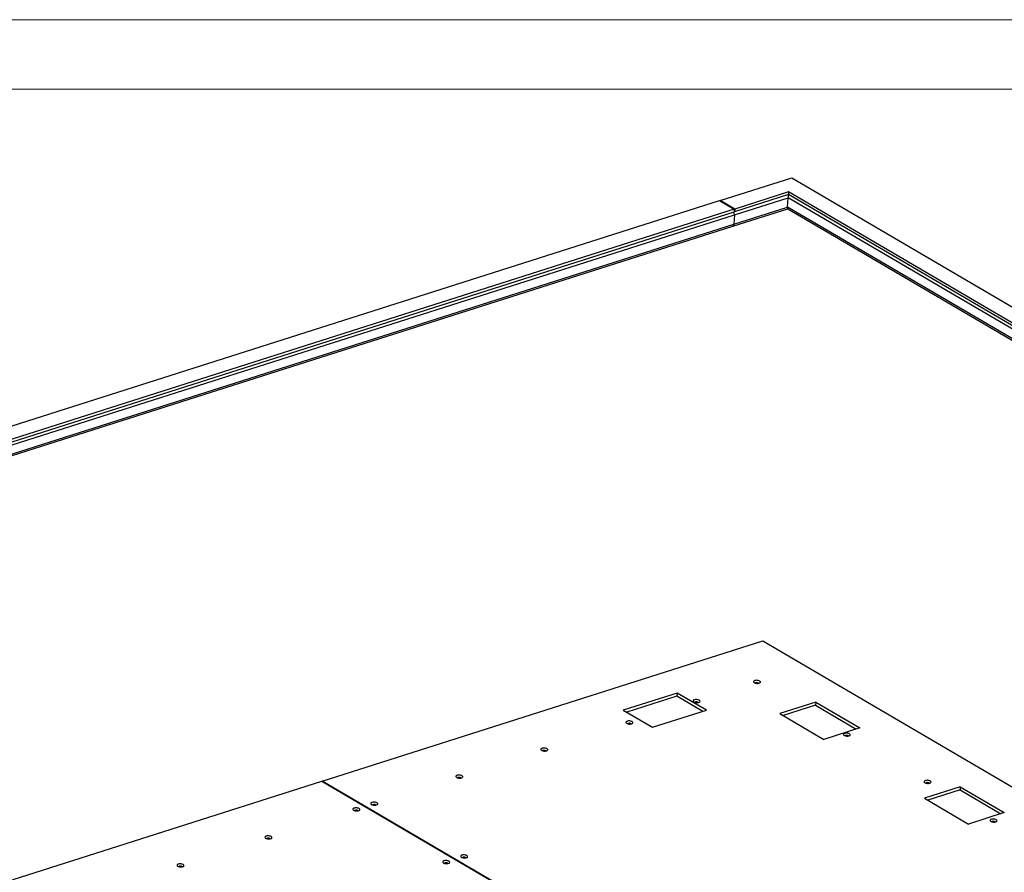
# Model space of a CAD drawing. Header units: millimetres. Extents: x 0 to 841, y 0 to 594.
# Tile 91 of 92: x 696 to 766, y 533 to 594. Entities that reach past the tile are written whole.
import ezdxf

# ---------------------------------------------------------------- set-up
doc = ezdxf.new("R2010")
doc.units = ezdxf.units.MM
doc.layers.add('TRAIT-FORT', color=4, linetype='Continuous', lineweight=25)

msp = doc.modelspace()

# ---------------------------------------------------------------- linework, layer by layer
at = {"color": 7, "linetype": 'Continuous', "lineweight": 18}
for p, q in [((841, 594), (0, 594)), ((836, 589), (5, 589))]:
    msp.add_line(p, q, dxfattribs=at)
at = {"layer": 'TRAIT-FORT', "color": 4, "linetype": 'Continuous', "lineweight": 25}
for p, q in [((745.938, 581), (751.088, 582.639)), ((751.088, 582.639), (835.202, 533.338)), ((750.845, 581.424), (746.982, 580.195)), ((750.855, 581.611), (746.993, 580.381)), ((750.855, 581.611), (750.845, 581.424)), ((832.646, 533.479), (750.845, 581.424)), ((832.859, 533.547), (750.855, 581.611)), ((669.445, 556.65), (745.906, 580.989)), ((745.906, 580.989), (746.961, 580.371)), ((745.938, 581), (745.936, 580.972)), ((746.993, 580.381), (745.938, 581)), ((746.97, 579.971), (750.832, 581.2)), ((750.795, 580.529), (750.832, 581.2)), ((832.391, 533.398), (750.832, 581.2)), ((670.461, 555.616), (746.97, 579.971)), ((670.489, 555.845), (746.95, 580.185)), ((746.961, 580.371), (670.5, 556.032)), ((746.85, 579.154), (750.799, 580.411)), ((746.932, 579.299), (750.795, 580.529)), ((746.97, 579.971), (746.932, 579.299)), ((746.97, 579.971), (746.932, 579.299)), ((746.961, 580.371), (746.95, 580.185)), ((746.982, 580.195), (746.952, 580.213)), ((746.993, 580.381), (746.982, 580.195)), ((831.624, 533.153), (750.795, 580.529)), ((750.798, 580.411), (831.497, 533.113)), ((670.341, 554.799), (746.85, 579.154)), ((670.423, 554.945), (746.932, 579.299)), ((717.316, 539.248), (749.017, 549.339)), ((749.017, 549.339), (790.059, 525.284)), ((742.841, 545.587), (738.979, 544.358)), ((742.828, 545.363), (739.222, 544.215)), ((742.841, 545.587), (742.828, 545.363)), ((744.695, 544.269), (742.828, 545.363)), ((744.951, 544.351), (742.841, 545.587)), ((752.816, 544.93), (750.241, 544.11)), ((752.803, 544.706), (750.484, 543.967)), ((752.816, 544.93), (752.803, 544.706)), ((752.803, 544.706), (755.725, 542.993)), ((752.816, 544.93), (755.981, 543.074)), ((738.979, 544.358), (741.089, 543.121)), ((741.089, 543.121), (744.951, 544.351)), ((750.241, 544.11), (753.406, 542.255)), ((755.981, 543.074), (753.406, 542.255)), ((684.42, 528.776), (717.309, 539.245)), ((717.309, 539.245), (736.819, 527.81)), ((717.315, 539.242), (717.316, 539.248)), ((736.826, 527.812), (717.316, 539.248)), ((763.206, 538.84), (760.631, 538.02)), ((763.206, 538.84), (763.194, 538.616)), ((763.206, 538.84), (766.371, 536.984)), ((763.194, 538.616), (760.874, 537.877)), ((763.194, 538.616), (766.116, 536.903)), ((760.631, 538.02), (763.796, 536.165)), ((766.371, 536.984), (763.796, 536.165))]:
    msp.add_line(p, q, dxfattribs=at)
at = {"layer": 'TRAIT-FORT', "color": 4, "linetype": 'Continuous', "lineweight": 25, "flags": 128}
for points in [[(748.782, 546.449), (748.736, 546.47), (748.682, 546.486), (748.621, 546.496), (748.559, 546.499), (748.498, 546.495), (748.443, 546.484), (748.397, 546.467), (748.363, 546.445), (748.344, 546.42), (748.339, 546.392), (748.351, 546.365), (748.377, 546.338), (748.417, 546.315), (748.467, 546.296), (748.526, 546.283), (748.588, 546.277), (748.65, 546.277), (748.708, 546.285), (748.759, 546.299), (748.799, 546.318), (748.826, 546.342), (748.838, 546.369), (748.834, 546.397), (748.815, 546.424), (748.782, 546.449)], [(748.679, 546.306), (748.646, 546.32), (748.606, 546.329), (748.562, 546.331), (748.521, 546.327), (748.488, 546.316), (748.466, 546.3), (748.463, 546.297)], [(748.703, 546.284), (748.7, 546.289), (748.679, 546.306)], [(744.437, 545.066), (744.391, 545.087), (744.336, 545.103), (744.276, 545.113), (744.213, 545.116), (744.153, 545.112), (744.098, 545.101), (744.052, 545.084), (744.018, 545.062), (743.998, 545.037), (743.994, 545.009), (744.006, 544.981), (744.032, 544.955), (744.072, 544.932), (744.122, 544.913), (744.18, 544.9), (744.242, 544.894), (744.304, 544.894), (744.363, 544.902), (744.414, 544.916), (744.454, 544.935), (744.481, 544.959), (744.493, 544.986), (744.489, 545.013), (744.47, 545.041), (744.437, 545.066)], [(744.334, 544.923), (744.301, 544.937), (744.26, 544.946), (744.217, 544.948), (744.176, 544.943), (744.142, 544.933), (744.12, 544.917), (744.118, 544.914)], [(744.358, 544.901), (744.355, 544.905), (744.334, 544.923)], [(739.608, 543.529), (739.563, 543.55), (739.508, 543.566), (739.448, 543.576), (739.385, 543.579), (739.325, 543.575), (739.27, 543.564), (739.224, 543.547), (739.19, 543.525), (739.17, 543.5), (739.166, 543.472), (739.178, 543.444), (739.204, 543.418), (739.244, 543.395), (739.294, 543.376), (739.352, 543.363), (739.414, 543.357), (739.476, 543.357), (739.535, 543.365), (739.585, 543.379), (739.626, 543.398), (739.652, 543.422), (739.664, 543.449), (739.661, 543.477), (739.642, 543.504), (739.608, 543.529)], [(739.506, 543.386), (739.473, 543.4), (739.432, 543.409), (739.389, 543.411), (739.348, 543.406), (739.314, 543.396), (739.292, 543.38), (739.29, 543.377)], [(739.53, 543.364), (739.527, 543.369), (739.506, 543.386)], [(755.244, 542.661), (755.199, 542.683), (755.144, 542.698), (755.083, 542.708), (755.021, 542.711), (754.96, 542.707), (754.905, 542.696), (754.859, 542.679), (754.826, 542.658), (754.806, 542.632), (754.802, 542.605), (754.813, 542.577), (754.84, 542.551), (754.879, 542.527), (754.93, 542.509), (754.988, 542.496), (755.05, 542.489), (755.112, 542.49), (755.17, 542.497), (755.221, 542.511), (755.261, 542.531), (755.288, 542.555), (755.3, 542.581), (755.296, 542.609), (755.277, 542.636), (755.244, 542.661)], [(755.141, 542.519), (755.108, 542.533), (755.068, 542.541), (755.024, 542.544), (754.984, 542.539), (754.95, 542.528), (754.928, 542.513), (754.926, 542.51)], [(755.166, 542.496), (755.163, 542.501), (755.141, 542.519)], [(733.494, 541.582), (733.449, 541.604), (733.394, 541.62), (733.333, 541.629), (733.271, 541.632), (733.21, 541.628), (733.155, 541.617), (733.109, 541.601), (733.075, 541.579), (733.056, 541.553), (733.052, 541.526), (733.063, 541.498), (733.089, 541.472), (733.129, 541.448), (733.18, 541.43), (733.238, 541.417), (733.3, 541.41), (733.362, 541.411), (733.42, 541.418), (733.471, 541.432), (733.511, 541.452), (733.538, 541.476), (733.55, 541.502), (733.546, 541.53), (733.527, 541.557), (733.494, 541.582)], [(733.391, 541.44), (733.358, 541.454), (733.318, 541.462), (733.274, 541.465), (733.233, 541.46), (733.2, 541.449), (733.178, 541.434), (733.175, 541.431)], [(733.415, 541.417), (733.412, 541.422), (733.391, 541.44)], [(727.379, 539.636), (727.334, 539.657), (727.279, 539.673), (727.219, 539.683), (727.156, 539.686), (727.095, 539.682), (727.04, 539.671), (726.995, 539.654), (726.961, 539.632), (726.941, 539.607), (726.937, 539.579), (726.948, 539.552), (726.975, 539.525), (727.015, 539.502), (727.065, 539.483), (727.123, 539.47), (727.185, 539.464), (727.247, 539.465), (727.306, 539.472), (727.356, 539.486), (727.396, 539.505), (727.423, 539.529), (727.435, 539.556), (727.432, 539.584), (727.413, 539.611), (727.379, 539.636)], [(727.277, 539.493), (727.244, 539.507), (727.203, 539.516), (727.16, 539.518), (727.119, 539.514), (727.085, 539.503), (727.063, 539.487), (727.061, 539.485)], [(727.301, 539.471), (727.298, 539.476), (727.277, 539.493)], [(761.047, 539.26), (761.001, 539.281), (760.947, 539.297), (760.886, 539.307), (760.824, 539.31), (760.763, 539.306), (760.708, 539.295), (760.662, 539.278), (760.628, 539.257), (760.609, 539.231), (760.605, 539.204), (760.616, 539.176), (760.642, 539.149), (760.682, 539.126), (760.732, 539.107), (760.791, 539.095), (760.853, 539.088), (760.915, 539.089), (760.973, 539.096), (761.024, 539.11), (761.064, 539.13), (761.091, 539.153), (761.103, 539.18), (761.099, 539.208), (761.08, 539.235), (761.047, 539.26)], [(760.944, 539.118), (760.911, 539.132), (760.871, 539.14), (760.827, 539.142), (760.786, 539.138), (760.753, 539.127), (760.731, 539.112), (760.728, 539.109)], [(760.968, 539.095), (760.965, 539.1), (760.944, 539.118)], [(721.265, 537.69), (721.219, 537.711), (721.165, 537.727), (721.104, 537.737), (721.042, 537.739), (720.981, 537.735), (720.926, 537.725), (720.88, 537.708), (720.846, 537.686), (720.827, 537.661), (720.822, 537.633), (720.834, 537.605), (720.86, 537.579), (720.9, 537.556), (720.95, 537.537), (721.009, 537.524), (721.071, 537.518), (721.133, 537.518), (721.191, 537.526), (721.242, 537.54), (721.282, 537.559), (721.309, 537.583), (721.321, 537.61), (721.317, 537.637), (721.298, 537.665), (721.265, 537.69)], [(721.162, 537.547), (721.129, 537.561), (721.089, 537.57), (721.045, 537.572), (721.004, 537.567), (720.971, 537.557), (720.949, 537.541), (720.946, 537.538)], [(721.186, 537.525), (721.183, 537.529), (721.162, 537.547)], [(719.977, 537.28), (719.932, 537.301), (719.877, 537.317), (719.817, 537.327), (719.754, 537.33), (719.693, 537.326), (719.638, 537.315), (719.593, 537.298), (719.559, 537.276), (719.539, 537.251), (719.535, 537.223), (719.546, 537.195), (719.573, 537.169), (719.612, 537.146), (719.663, 537.127), (719.721, 537.114), (719.783, 537.108), (719.845, 537.108), (719.904, 537.116), (719.954, 537.13), (719.994, 537.149), (720.021, 537.173), (720.033, 537.2), (720.03, 537.228), (720.011, 537.255), (719.977, 537.28)], [(719.875, 537.137), (719.842, 537.151), (719.801, 537.16), (719.758, 537.162), (719.717, 537.157), (719.683, 537.147), (719.661, 537.131), (719.659, 537.128)], [(719.899, 537.115), (719.896, 537.119), (719.875, 537.137)], [(765.795, 536.478), (765.749, 536.499), (765.695, 536.515), (765.634, 536.524), (765.571, 536.527), (765.511, 536.523), (765.456, 536.512), (765.41, 536.496), (765.376, 536.474), (765.357, 536.448), (765.352, 536.421), (765.364, 536.393), (765.39, 536.367), (765.43, 536.343), (765.48, 536.325), (765.538, 536.312), (765.6, 536.305), (765.663, 536.306), (765.721, 536.313), (765.772, 536.327), (765.812, 536.347), (765.839, 536.371), (765.851, 536.397), (765.847, 536.425), (765.828, 536.453), (765.795, 536.478)], [(765.692, 536.335), (765.659, 536.349), (765.618, 536.357), (765.575, 536.36), (765.534, 536.355), (765.501, 536.344), (765.478, 536.329), (765.476, 536.326)], [(765.716, 536.313), (765.713, 536.317), (765.692, 536.335)], [(713.654, 535.267), (713.609, 535.288), (713.554, 535.304), (713.494, 535.314), (713.431, 535.317), (713.371, 535.313), (713.316, 535.302), (713.27, 535.285), (713.236, 535.263), (713.216, 535.238), (713.212, 535.21), (713.224, 535.183), (713.25, 535.156), (713.29, 535.133), (713.34, 535.114), (713.398, 535.101), (713.46, 535.095), (713.522, 535.096), (713.581, 535.103), (713.631, 535.117), (713.672, 535.136), (713.698, 535.16), (713.71, 535.187), (713.707, 535.215), (713.688, 535.242), (713.654, 535.267)], [(713.552, 535.124), (713.519, 535.138), (713.478, 535.147), (713.435, 535.149), (713.394, 535.145), (713.36, 535.134), (713.338, 535.119), (713.336, 535.116)], [(713.576, 535.102), (713.573, 535.107), (713.552, 535.124)], [(727.727, 533.902), (727.682, 533.923), (727.627, 533.939), (727.566, 533.949), (727.504, 533.952), (727.443, 533.948), (727.388, 533.937), (727.342, 533.92), (727.309, 533.898), (727.289, 533.873), (727.285, 533.845), (727.296, 533.818), (727.323, 533.791), (727.362, 533.768), (727.413, 533.749), (727.471, 533.736), (727.533, 533.73), (727.595, 533.73), (727.653, 533.738), (727.704, 533.752), (727.744, 533.771), (727.771, 533.795), (727.783, 533.822), (727.779, 533.85), (727.76, 533.877), (727.727, 533.902)], [(707.332, 533.254), (707.286, 533.276), (707.231, 533.291), (707.171, 533.301), (707.108, 533.304), (707.048, 533.3), (706.993, 533.289), (706.947, 533.273), (706.913, 533.251), (706.893, 533.225), (706.889, 533.198), (706.901, 533.17), (706.927, 533.144), (706.967, 533.12), (707.017, 533.102), (707.075, 533.089), (707.137, 533.082), (707.199, 533.083), (707.258, 533.09), (707.309, 533.104), (707.349, 533.124), (707.376, 533.148), (707.388, 533.174), (707.384, 533.202), (707.365, 533.229), (707.332, 533.254)], [(707.229, 533.112), (707.196, 533.126), (707.155, 533.134), (707.112, 533.137), (707.071, 533.132), (707.038, 533.121), (707.015, 533.106), (707.013, 533.103)], [(726.44, 533.492), (726.394, 533.513), (726.339, 533.529), (726.279, 533.539), (726.216, 533.542), (726.156, 533.538), (726.101, 533.527), (726.055, 533.51), (726.021, 533.489), (726.001, 533.463), (725.997, 533.436), (726.009, 533.408), (726.035, 533.381), (726.075, 533.358), (726.125, 533.339), (726.183, 533.327), (726.245, 533.32), (726.307, 533.321), (726.366, 533.328), (726.417, 533.342), (726.457, 533.362), (726.484, 533.385), (726.496, 533.412), (726.492, 533.44), (726.473, 533.467), (726.44, 533.492)], [(726.337, 533.35), (726.304, 533.364), (726.263, 533.372), (726.22, 533.374), (726.179, 533.37), (726.146, 533.359), (726.123, 533.344), (726.121, 533.341)], [(726.361, 533.327), (726.358, 533.332), (726.337, 533.35)], [(727.624, 533.759), (727.591, 533.773), (727.551, 533.782), (727.507, 533.784), (727.467, 533.78), (727.433, 533.769), (727.411, 533.753), (727.409, 533.751)], [(727.649, 533.737), (727.646, 533.742), (727.624, 533.759)], [(707.253, 533.089), (707.25, 533.094), (707.229, 533.112)]]:
    msp.add_lwpolyline(points, dxfattribs=at)
at = {"layer": 'TRAIT-FORT', "color": 4, "linetype": 'Continuous', "lineweight": 25}
for centre, radius, start, end in [((746.567, 579.986), 0.403, 357.8085, 28.06566), ((746.567, 579.986), 0.403, 357.8085, 28.06566), ((746.788, 579.285), 0.145, 295.33434, 5.58957), ((746.787, 579.285), 0.145, 295.33434, 5.58957)]:
    msp.add_arc(centre, radius, start, end, dxfattribs=at)
for centre, start_param, end_param in [((750.867, 581.355), 1.339442, 2.182815), ((750.829, 580.683), 2.182815, 3.10664)]:
    msp.add_ellipse(centre, major_axis=(0.03, 0.272), ratio=0.078475, start_param=start_param, end_param=end_param, dxfattribs=at)

doc.saveas('drawing.dxf')
